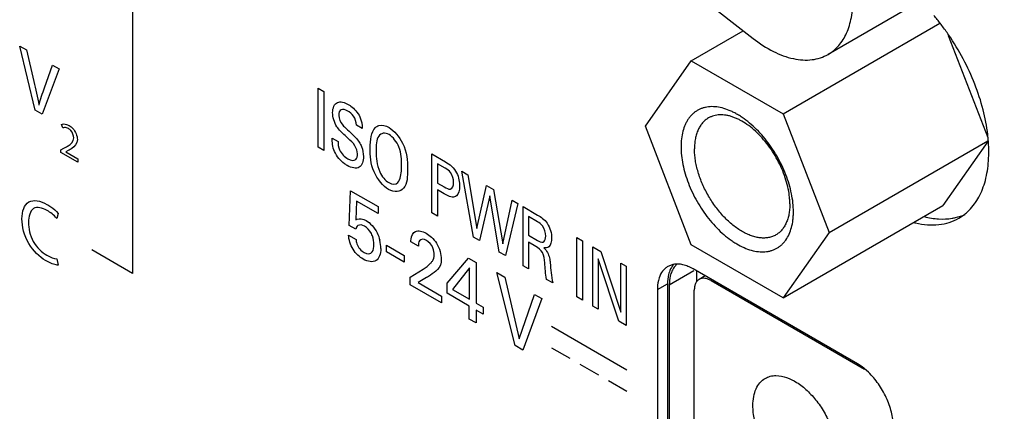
# Model space of a CAD drawing. Header units: inches. Extents: x 0 to 34, y 0 to 22.
# Tile 79 of 121: x 27.479 to 28.092, y 15.162 to 15.406. Entities that reach past the tile are written whole.
import ezdxf

# ---------------------------------------------------------------- set-up
doc = ezdxf.new("R2010")
doc.units = ezdxf.units.IN
doc.header["$LTSCALE"] = 1.87
doc.header["$MEASUREMENT"] = 0
doc.layers.get('0').update_dxf_attribs({"linetype": 'CONTINUOUS'})

msp = doc.modelspace()

# ---------------------------------------------------------------- linework, layer by layer
at = {"color": 7, "linetype": 'CONTINUOUS'}
for p, q in [((28.09219, 15.44791), (27.98242, 15.38453)), ((27.87684, 15.44046), (27.9357, 15.39449)), ((27.95445, 15.34753), (28.05205, 15.40388)), ((27.89719, 15.38059), (27.92957, 15.39928)), ((28.05726, 15.39624), (28.08189, 15.33278)), ((27.86857, 15.33986), (27.89719, 15.38059)), ((27.89719, 15.38059), (27.95445, 15.34753)), ((27.95445, 15.34753), (27.98308, 15.27374)), ((27.89719, 15.26608), (27.86857, 15.33986)), ((27.98308, 15.27374), (28.08189, 15.33079)), ((28.08189, 15.33026), (28.05389, 15.29043)), ((27.95445, 15.23302), (28.05389, 15.29043)), ((27.98308, 15.27374), (27.95445, 15.23302)), ((27.95445, 15.23302), (27.89719, 15.26608)), ((27.88525, 15.25363), (27.88259, 15.25254)), ((27.88349, 15.24119), (27.89887, 15.25007)), ((28.00065, 15.19191), (27.89834, 15.25098)), ((27.90046, 15.24976), (27.90046, 15.24297)), ((27.90585, 15.24665), (27.9021, 15.24448)), ((27.90948, 15.24375), (27.90791, 15.24452)), ((27.90948, 15.24375), (27.91018, 15.24415)), ((27.90948, 15.24375), (28.00505, 15.18857)), ((27.87607, 15.23812), (27.88243, 15.2418)), ((27.87607, 15.23812), (27.87607, 14.84516)), ((27.88243, 15.2418), (27.88243, 14.84883)), ((27.88349, 15.24119), (27.88349, 14.84822)), ((27.89904, 14.84476), (27.89904, 15.23772)), ((28.00354, 15.19003), (28.00065, 15.19191)), ((28.00753, 15.18668), (28.00354, 15.19003))]:
    msp.add_line(p, q, dxfattribs=at)
at = {"color": 40, "linetype": 'CONTINUOUS'}
for p, q in [((27.54899, 15.41774), (27.54899, 15.2482)), ((27.4788, 15.38973), (27.48295, 15.38733)), ((27.48851, 15.34974), (27.4788, 15.38973)), ((27.48295, 15.38733), (27.48759, 15.36772)), ((27.49426, 15.36381), (27.4993, 15.37789)), ((27.4993, 15.37789), (27.5034, 15.37552)), ((27.5034, 15.37552), (27.49276, 15.34729)), ((27.66472, 15.36351), (27.66826, 15.36146)), ((27.66472, 15.32669), (27.66472, 15.36351)), ((27.66826, 15.36146), (27.66826, 15.32464)), ((27.49276, 15.34729), (27.48851, 15.34974)), ((27.50558, 15.33874), (27.50486, 15.34099)), ((27.50798, 15.34094), (27.50959, 15.34022)), ((27.50912, 15.33832), (27.50798, 15.33881)), ((27.69225, 15.33843), (27.68857, 15.34056)), ((27.67342, 15.33242), (27.6771, 15.3303)), ((27.50444, 15.32516), (27.50622, 15.32612)), ((27.50444, 15.32355), (27.50444, 15.32516)), ((27.51512, 15.31739), (27.50444, 15.32355)), ((27.50622, 15.32612), (27.50798, 15.32708)), ((27.50894, 15.32461), (27.5076, 15.32395)), ((27.5076, 15.32389), (27.51512, 15.31955)), ((27.66826, 15.32464), (27.66472, 15.32669)), ((27.51512, 15.31955), (27.51512, 15.31739)), ((27.73547, 15.32266), (27.74403, 15.31771)), ((27.73547, 15.28584), (27.73547, 15.32266)), ((27.74396, 15.31363), (27.739, 15.31649)), ((27.739, 15.31649), (27.739, 15.30444)), ((27.75424, 15.31182), (27.75802, 15.30963)), ((27.7615, 15.27081), (27.75424, 15.31182)), ((27.739, 15.30444), (27.74322, 15.30201)), ((27.75802, 15.30963), (27.76355, 15.27615)), ((27.68412, 15.27803), (27.68491, 15.29971)), ((27.68491, 15.29971), (27.7021, 15.28978)), ((27.74315, 15.29777), (27.739, 15.30016)), ((27.739, 15.30016), (27.739, 15.2838)), ((27.76355, 15.27615), (27.76964, 15.30293)), ((27.76964, 15.30293), (27.77403, 15.30039)), ((27.77403, 15.30039), (27.7798, 15.26652)), ((27.68871, 15.29316), (27.68814, 15.28146)), ((27.7021, 15.28543), (27.68871, 15.29316)), ((27.77165, 15.29641), (27.76532, 15.26861)), ((27.77757, 15.26153), (27.77165, 15.29641)), ((27.7798, 15.26652), (27.7856, 15.29371)), ((27.7856, 15.29371), (27.78908, 15.29171)), ((27.7021, 15.28978), (27.7021, 15.28543)), ((27.78908, 15.29171), (27.78149, 15.25926)), ((27.79236, 15.28981), (27.80148, 15.28454)), ((27.79236, 15.25299), (27.79236, 15.28981)), ((27.50283, 15.28558), (27.5019, 15.28249)), ((27.739, 15.2838), (27.73547, 15.28584)), ((27.80138, 15.28031), (27.79579, 15.28355)), ((27.79579, 15.28355), (27.79579, 15.27198)), ((27.68814, 15.27571), (27.68412, 15.27803)), ((27.68372, 15.27203), (27.68832, 15.26938)), ((27.72716, 15.26516), (27.72253, 15.26783)), ((27.76532, 15.26861), (27.7615, 15.27081)), ((27.79579, 15.27198), (27.80138, 15.26874)), ((27.80032, 15.26502), (27.79586, 15.2676)), ((27.79586, 15.2676), (27.79586, 15.25097)), ((27.82583, 15.27048), (27.82938, 15.26844)), ((27.82583, 15.23366), (27.82583, 15.27048)), ((27.82938, 15.26844), (27.82938, 15.23162)), ((27.54899, 15.2482), (27.52367, 15.26282)), ((27.70728, 15.26579), (27.71836, 15.25939)), ((27.70728, 15.2617), (27.70728, 15.26579)), ((27.71836, 15.2553), (27.70728, 15.2617)), ((27.78149, 15.25926), (27.77757, 15.26153)), ((27.83591, 15.26466), (27.84083, 15.26182)), ((27.83591, 15.22785), (27.83591, 15.26466)), ((27.84083, 15.26182), (27.8534, 15.22412)), ((27.50199, 15.2573), (27.50278, 15.25332)), ((27.71836, 15.25939), (27.71836, 15.2553)), ((27.74511, 15.24222), (27.75835, 15.25778)), ((27.75835, 15.25778), (27.76313, 15.25503)), ((27.85213, 15.21848), (27.83913, 15.25725)), ((27.83913, 15.25725), (27.83913, 15.22599)), ((27.72208, 15.24595), (27.73008, 15.2509)), ((27.75902, 15.25176), (27.74846, 15.23824)), ((27.75902, 15.23215), (27.75902, 15.25176)), ((27.76313, 15.25503), (27.76313, 15.22978)), ((27.79586, 15.25097), (27.79236, 15.25299)), ((27.8534, 15.25456), (27.85666, 15.25268)), ((27.8534, 15.22412), (27.8534, 15.25456)), ((27.85666, 15.25268), (27.85666, 15.21586)), ((27.72208, 15.24106), (27.72208, 15.24595)), ((27.73233, 15.24558), (27.72699, 15.24248)), ((27.77609, 15.24868), (27.78099, 15.24584)), ((27.78744, 15.20333), (27.77609, 15.24868)), ((27.78099, 15.24584), (27.79005, 15.20747)), ((27.81087, 15.2423), (27.80708, 15.24449)), ((27.74152, 15.22984), (27.72208, 15.24106)), ((27.72699, 15.24248), (27.74152, 15.23409)), ((27.74511, 15.23583), (27.74511, 15.24222)), ((27.74846, 15.23824), (27.75902, 15.23215)), ((27.74152, 15.23409), (27.74152, 15.22984)), ((27.75889, 15.22787), (27.74511, 15.23583)), ((27.79005, 15.20747), (27.79958, 15.23511)), ((27.80404, 15.23253), (27.7923, 15.20052)), ((27.79958, 15.23511), (27.80404, 15.23253)), ((27.82938, 15.23162), (27.82583, 15.23366)), ((27.75889, 15.21981), (27.75889, 15.22787)), ((27.76313, 15.22978), (27.76759, 15.2272)), ((27.76759, 15.22285), (27.76313, 15.22542)), ((27.76313, 15.22542), (27.76313, 15.21736)), ((27.76759, 15.2272), (27.76759, 15.22285)), ((27.83913, 15.22599), (27.83591, 15.22785)), ((27.76313, 15.21736), (27.75889, 15.21981)), ((27.85666, 15.21586), (27.85213, 15.21848)), ((27.81008, 15.21528), (27.85705, 15.18816)), ((27.7923, 15.20052), (27.78744, 15.20333)), ((27.81008, 15.202), (27.82155, 15.19538)), ((27.82783, 15.19175), (27.83928, 15.18514)), ((27.84558, 15.1815), (27.85705, 15.17488))]:
    msp.add_line(p, q, dxfattribs=at)
at = {"color": 7, "linetype": 'CONTINUOUS'}
for centre, radius, start, end in [((27.93747, 15.31476), 0.14531, 37.712, 40.30834), ((27.93562, 15.31331), 0.14766, 37.15359, 37.71524), ((27.93246, 15.31097), 0.15159, 34.36894, 37.14057), ((27.98134, 15.32294), 0.10122, 5.52362, 6.62913), ((27.98413, 15.32321), 0.09842, 4.53206, 5.52314), ((27.98619, 15.32338), 0.09635, 3.97415, 4.53055), ((28.04827, 15.3094), 0.03103, 308.62697, 313.03927), ((28.04918, 15.33145), 0.05322, 255.60622, 256.57433), ((28.04884, 15.3087), 0.03013, 299.98811, 308.62295), ((27.88816, 15.24252), 0.01149, 100.19676, 104.65771), ((27.89503, 15.24585), 0.01052, 131.56378, 135.32324)]:
    msp.add_arc(centre, radius, start, end, dxfattribs=at)
at = {"color": 40, "linetype": 'CONTINUOUS'}
msp.add_arc((27.68069, 15.26363), 0.02305, 0.0301, 13.03097, dxfattribs=at)
at = {"color": 7, "linetype": 'CONTINUOUS'}
for points, knots in [([(27.98242, 15.38453), (27.98489, 15.38596), (27.98952, 15.38985), (27.99444, 15.3979), (27.99737, 15.40783), (27.99795, 15.41506), (27.99795, 15.41886)], [0, 0, 0, 0, 0.217776, 0.450941, 0.71022, 1, 1, 1, 1]), ([(28.08189, 15.33463), (28.08128, 15.33985), (28.07922, 15.35051), (28.07404, 15.36628), (28.06685, 15.38185), (28.06086, 15.39176), (28.05759, 15.39654)], [0, 0, 0, 0, 0.234862, 0.483656, 0.740793, 1, 1, 1, 1]), ([(27.9357, 15.39449), (27.93966, 15.3914), (27.94761, 15.38618), (27.96017, 15.38141), (27.97213, 15.38048), (27.97938, 15.38278), (27.98242, 15.38453)], [0, 0, 0, 0, 0.298621, 0.561734, 0.79146, 1, 1, 1, 1]), ([(27.9079, 15.35187), (27.90726, 15.35179), (27.906, 15.35159), (27.90418, 15.3511), (27.90244, 15.35041), (27.9008, 15.34955), (27.89926, 15.3485), (27.89784, 15.34728), (27.89653, 15.34589), (27.89535, 15.34434), (27.8943, 15.34263), (27.89305, 15.34011), (27.89184, 15.33658), (27.891, 15.33195), (27.89082, 15.32869), (27.89082, 15.32701)], [0, 0, 0, 0, 0.05798, 0.114719, 0.170628, 0.22615, 0.281747, 0.337875, 0.39497, 0.453432, 0.513612, 0.575797, 0.706955, 0.848276, 1, 1, 1, 1]), ([(27.96082, 15.28659), (27.96082, 15.28842), (27.9606, 15.29219), (27.95969, 15.29793), (27.95819, 15.30381), (27.95613, 15.30974), (27.95356, 15.31562), (27.95051, 15.32135), (27.94704, 15.32684), (27.94321, 15.33197), (27.93908, 15.33668), (27.93472, 15.34088), (27.9309, 15.34393), (27.9278, 15.34604), (27.92549, 15.34743), (27.92319, 15.34865), (27.92019, 15.35001), (27.91649, 15.35126), (27.91212, 15.35203), (27.90926, 15.35202), (27.9079, 15.35187)], [0, 0, 0, 0, 0.060001, 0.123494, 0.189923, 0.258669, 0.328991, 0.4001, 0.471176, 0.541403, 0.609992, 0.676216, 0.739441, 0.769774, 0.799182, 0.827626, 0.855087, 0.907012, 0.95515, 1, 1, 1, 1]), ([(27.90788, 15.34494), (27.90719, 15.34455), (27.90587, 15.34362), (27.90412, 15.3419), (27.90262, 15.33986), (27.90137, 15.33751), (27.90039, 15.3349), (27.89969, 15.33203), (27.89927, 15.32894), (27.89919, 15.32681), (27.89919, 15.32572)], [0, 0, 0, 0, 0.108013, 0.218062, 0.332006, 0.451357, 0.57726, 0.7105, 0.851474, 1, 1, 1, 1]), ([(27.95858, 15.29142), (27.95858, 15.29228), (27.95853, 15.29402), (27.9582, 15.2976), (27.95738, 15.30222), (27.9558, 15.30781), (27.95365, 15.31342), (27.95097, 15.31893), (27.94782, 15.32421), (27.94427, 15.32916), (27.94039, 15.33367), (27.93626, 15.33765), (27.93198, 15.34101), (27.92828, 15.34328), (27.92532, 15.3447), (27.92316, 15.34555), (27.92104, 15.34621), (27.91895, 15.34666), (27.91691, 15.3469), (27.91494, 15.34693), (27.91304, 15.34676), (27.91123, 15.34638), (27.90951, 15.34579), (27.90843, 15.34526), (27.90792, 15.34496)], [0, 0, 0, 0, 0.030642, 0.062373, 0.128697, 0.198249, 0.270194, 0.34354, 0.417244, 0.490245, 0.561517, 0.630106, 0.695194, 0.75615, 0.784968, 0.81264, 0.839174, 0.864606, 0.889002, 0.912458, 0.935108, 0.957116, 0.978674, 1, 1, 1, 1]), ([(28.06945, 15.28672), (28.07189, 15.289), (28.07625, 15.29461), (28.08049, 15.30492), (28.08263, 15.317), (28.08262, 15.32558), (28.08231, 15.33006)], [0, 0, 0, 0, 0.214924, 0.450084, 0.711326, 1, 1, 1, 1]), ([(27.89082, 15.32701), (27.89082, 15.32522), (27.89103, 15.32153), (27.89191, 15.31591), (27.89336, 15.31015), (27.89533, 15.30434), (27.89781, 15.29856), (27.90075, 15.29292), (27.9041, 15.28751), (27.9066, 15.28409), (27.9079, 15.28243)], [0, 0, 0, 0, 0.110824, 0.227993, 0.350522, 0.477322, 0.60709, 0.738426, 0.869881, 1, 1, 1, 1]), ([(27.90792, 15.29639), (27.90723, 15.29758), (27.90592, 15.29999), (27.90418, 15.3037), (27.90268, 15.30745), (27.90143, 15.31121), (27.90044, 15.31495), (27.89972, 15.31863), (27.89929, 15.32221), (27.89919, 15.32457), (27.89919, 15.32572)], [0, 0, 0, 0, 0.133423, 0.266004, 0.396901, 0.525297, 0.65043, 0.771657, 0.888388, 1, 1, 1, 1]), ([(27.94988, 15.2722), (27.9492, 15.2718), (27.94774, 15.27112), (27.94537, 15.27046), (27.94285, 15.27018), (27.94021, 15.27027), (27.93746, 15.27073), (27.93463, 15.27155), (27.93174, 15.27273), (27.92884, 15.27425), (27.92593, 15.2761), (27.92306, 15.27825), (27.92024, 15.2807), (27.9175, 15.28341), (27.91487, 15.28636), (27.91238, 15.28953), (27.91004, 15.29287), (27.9086, 15.2952), (27.90792, 15.29639)], [0, 0, 0, 0, 0.045061, 0.090969, 0.138498, 0.188282, 0.240803, 0.296363, 0.355123, 0.417095, 0.482185, 0.550189, 0.620835, 0.693775, 0.768614, 0.844912, 0.922204, 1, 1, 1, 1]), ([(27.9079, 15.28243), (27.9092, 15.28078), (27.9119, 15.27764), (27.91623, 15.27336), (27.92002, 15.27022), (27.92312, 15.26804), (27.92614, 15.26614), (27.9299, 15.26419), (27.93444, 15.26253), (27.93818, 15.26178), (27.94105, 15.26159), (27.94309, 15.26164), (27.94507, 15.2619), (27.94696, 15.26235), (27.94876, 15.26299), (27.95046, 15.26383), (27.95205, 15.26485), (27.95353, 15.26606), (27.95488, 15.26745), (27.95655, 15.26955), (27.95828, 15.27263), (27.95976, 15.27685), (27.96048, 15.28071), (27.96078, 15.284), (27.96082, 15.28572), (27.96082, 15.28659)], [0, 0, 0, 0, 0.082729, 0.16275, 0.239282, 0.276045, 0.311714, 0.379556, 0.442652, 0.501145, 0.528842, 0.555625, 0.581629, 0.607016, 0.631972, 0.656699, 0.681408, 0.706313, 0.731619, 0.757513, 0.811645, 0.86978, 0.932513, 0.965682, 1, 1, 1, 1]), ([(27.95858, 15.29142), (27.95858, 15.29033), (27.95849, 15.2882), (27.95807, 15.28511), (27.95737, 15.28224), (27.9564, 15.27963), (27.95515, 15.27728), (27.95365, 15.27524), (27.9519, 15.27352), (27.95057, 15.2726), (27.94988, 15.2722)], [0, 0, 0, 0, 0.148526, 0.2895, 0.42274, 0.548643, 0.667994, 0.781938, 0.891987, 1, 1, 1, 1]), ([(28.03682, 15.27968), (28.03928, 15.2791), (28.04412, 15.2783), (28.05127, 15.27836), (28.05794, 15.27973), (28.06202, 15.28152), (28.0639, 15.2826)], [0, 0, 0, 0, 0.27155, 0.525421, 0.766199, 1, 1, 1, 1]), ([(28.04232, 15.28357), (28.04525, 15.28282), (28.05103, 15.28184), (28.05691, 15.28208), (28.05967, 15.28253)], [0, 0, 0, 0, 0.519877, 1, 1, 1, 1]), ([(28.05967, 15.28253), (28.06037, 15.28265), (28.06313, 15.28319), (28.06582, 15.2841), (28.06773, 15.28497)], [0, 0, 0, 0, 0.254406, 1, 1, 1, 1]), ([(27.88259, 15.25254), (27.88197, 15.25218), (27.88079, 15.25133), (27.87872, 15.24908), (27.87766, 15.24695), (27.87716, 15.24544)], [0, 0, 0, 0, 0.235738, 0.477735, 1, 1, 1, 1]), ([(27.88352, 15.24912), (27.88334, 15.24857), (27.88267, 15.24618), (27.88243, 15.24369), (27.88243, 15.2418)], [0, 0, 0, 0, 0.234373, 1, 1, 1, 1]), ([(27.88608, 15.2538), (27.88581, 15.25347), (27.88473, 15.25205), (27.88396, 15.25041), (27.88352, 15.24912)], [0, 0, 0, 0, 0.238348, 1, 1, 1, 1]), ([(27.88755, 15.25324), (27.88687, 15.25257), (27.88567, 15.25096), (27.88486, 15.24913), (27.88453, 15.24816)], [0, 0, 0, 0, 0.480681, 1, 1, 1, 1]), ([(27.89834, 15.25098), (27.89731, 15.25158), (27.89524, 15.25261), (27.89208, 15.25366), (27.88903, 15.25411), (27.88705, 15.25399), (27.88612, 15.25382)], [0, 0, 0, 0, 0.280589, 0.540165, 0.778806, 1, 1, 1, 1]), ([(27.87716, 15.24544), (27.87698, 15.24489), (27.87631, 15.24251), (27.87607, 15.24002), (27.87607, 15.23812)], [0, 0, 0, 0, 0.234373, 1, 1, 1, 1]), ([(27.88453, 15.24816), (27.88436, 15.24763), (27.88372, 15.24536), (27.88349, 15.24299), (27.88349, 15.24119)], [0, 0, 0, 0, 0.234373, 1, 1, 1, 1]), ([(27.9021, 15.24448), (27.90161, 15.2442), (27.9007, 15.24343), (27.89973, 15.24185), (27.89915, 15.23989), (27.89904, 15.23847), (27.89904, 15.23772)], [0, 0, 0, 0, 0.217783, 0.45091, 0.710296, 1, 1, 1, 1]), ([(27.90791, 15.24452), (27.90692, 15.24492), (27.90493, 15.24542), (27.90289, 15.24494), (27.9021, 15.24448)], [0, 0, 0, 0, 0.537744, 1, 1, 1, 1]), ([(27.93558, 15.166), (27.93558, 15.16787), (27.93586, 15.17142), (27.9373, 15.17631), (27.93973, 15.18027), (27.94201, 15.18219), (27.94322, 15.18289)], [0, 0, 0, 0, 0.289791, 0.549058, 0.78223, 1, 1, 1, 1]), ([(27.94322, 15.18289), (27.94421, 15.18346), (27.9464, 15.18434), (27.94874, 15.18462), (27.94994, 15.18462)], [0, 0, 0, 0, 0.488284, 1, 1, 1, 1]), ([(27.94994, 15.18462), (27.95445, 15.18464), (27.96164, 15.18171), (27.96965, 15.17535), (27.97563, 15.16873), (27.98071, 15.16102), (27.98463, 15.15268), (27.98713, 15.14424), (27.98778, 15.13857), (27.98778, 15.13586)], [0, 0, 0, 0, 0.203737, 0.328207, 0.46335, 0.603949, 0.744043, 0.87772, 1, 1, 1, 1]), ([(28.02292, 15.15333), (28.02292, 15.15473), (28.02272, 15.15762), (28.0216, 15.16359), (28.01889, 15.17113), (28.01405, 15.17952), (28.00984, 15.18449), (28.00753, 15.18668)], [0, 0, 0, 0, 0.111354, 0.230409, 0.484109, 0.746295, 1, 1, 1, 1]), ([(27.94994, 15.13079), (27.94775, 15.13333), (27.94379, 15.1388), (27.93926, 15.14772), (27.93635, 15.15686), (27.93558, 15.16305), (27.93558, 15.166)], [0, 0, 0, 0, 0.259513, 0.521076, 0.771643, 1, 1, 1, 1])]:
    msp.add_open_spline(points, degree=3, knots=knots, dxfattribs=at)
at = {"color": 40, "linetype": 'CONTINUOUS'}
for points in [[(27.48759, 15.36772), (27.48876, 15.3628), (27.48991, 15.35787), (27.49077, 15.35303)], [(27.49086, 15.35298), (27.49177, 15.35679), (27.49301, 15.36032), (27.49426, 15.36381)], [(27.67643, 15.33947), (27.67469, 15.34216), (27.67377, 15.34562), (27.67377, 15.34824)], [(27.50486, 15.34099), (27.50573, 15.34134), (27.50684, 15.34131), (27.50798, 15.34094)], [(27.6907, 15.3456), (27.69181, 15.3432), (27.69215, 15.34066), (27.69225, 15.33843)], [(27.50798, 15.33881), (27.5071, 15.33906), (27.50626, 15.339), (27.50558, 15.33874)], [(27.69711, 15.32615), (27.69711, 15.3312), (27.69778, 15.33638), (27.7004, 15.33893)], [(27.67491, 15.32411), (27.67375, 15.32695), (27.67342, 15.32987), (27.67342, 15.33242)], [(27.70082, 15.3243), (27.70082, 15.32032), (27.70122, 15.31578), (27.70309, 15.31136)], [(27.74403, 15.31771), (27.74651, 15.31628), (27.74953, 15.31388), (27.75101, 15.31073)], [(27.70309, 15.31136), (27.70424, 15.30864), (27.70663, 15.30595), (27.70875, 15.30473)], [(27.75101, 15.31073), (27.75234, 15.308), (27.75288, 15.30499), (27.75288, 15.30251)], [(27.70875, 15.30473), (27.71088, 15.3035), (27.71323, 15.30348), (27.71442, 15.30482)], [(27.75288, 15.30251), (27.75288, 15.29999), (27.75223, 15.29766), (27.75087, 15.29648)], [(27.5019, 15.28249), (27.50006, 15.28458), (27.49794, 15.28621), (27.49589, 15.28739)], [(27.80148, 15.28454), (27.80351, 15.28337), (27.80578, 15.28179), (27.80736, 15.27941)], [(27.68955, 15.27801), (27.68885, 15.27756), (27.68843, 15.27666), (27.68814, 15.27571)], [(27.69366, 15.27757), (27.69218, 15.27842), (27.69057, 15.27866), (27.68955, 15.27801)], [(27.72535, 15.27437), (27.72709, 15.27518), (27.72964, 15.27458), (27.73198, 15.27323)], [(27.80736, 15.27941), (27.80922, 15.27666), (27.8102, 15.27301), (27.8102, 15.27028)], [(27.69944, 15.26622), (27.69944, 15.26783), (27.69922, 15.26971), (27.69855, 15.27153)], [(27.80138, 15.26874), (27.80253, 15.26808), (27.80382, 15.26737), (27.80474, 15.26762)], [(27.8102, 15.27028), (27.8102, 15.268), (27.80963, 15.26586), (27.80839, 15.2648)], [(27.80839, 15.2648), (27.80763, 15.26414), (27.80654, 15.26393), (27.80538, 15.26413)], [(27.49571, 15.2595), (27.49785, 15.25827), (27.50007, 15.25733), (27.50199, 15.2573)], [(27.73008, 15.2509), (27.73177, 15.25193), (27.73341, 15.25307), (27.7348, 15.25456)], [(27.80708, 15.24449), (27.80634, 15.24808), (27.8062, 15.25148), (27.80591, 15.2549)], [(27.80927, 15.2548), (27.80959, 15.25073), (27.80996, 15.24659), (27.81087, 15.2423)]]:
    msp.add_open_spline(points, degree=3, dxfattribs=at)
for points, knots in [([(27.67377, 15.34824), (27.67377, 15.35121), (27.67585, 15.35619), (27.68117, 15.35473), (27.68351, 15.35337)], [0, 0, 0, 0, 0.523237, 1, 1, 1, 1]), ([(27.68351, 15.35337), (27.68403, 15.35307), (27.68666, 15.35139), (27.68943, 15.34832), (27.6907, 15.3456)], [0, 0, 0, 0, 0.19516, 1, 1, 1, 1]), ([(27.68319, 15.34927), (27.68173, 15.35012), (27.67859, 15.35109), (27.67753, 15.34814), (27.67753, 15.34657)], [0, 0, 0, 0, 0.518648, 1, 1, 1, 1]), ([(27.68857, 15.34056), (27.6885, 15.34226), (27.68738, 15.34636), (27.68442, 15.34856), (27.68319, 15.34927)], [0, 0, 0, 0, 0.538995, 1, 1, 1, 1]), ([(27.67753, 15.34657), (27.67753, 15.34474), (27.67921, 15.34103), (27.68144, 15.3391), (27.68213, 15.33846)], [0, 0, 0, 0, 0.687185, 1, 1, 1, 1]), ([(27.51244, 15.33263), (27.51244, 15.33397), (27.51143, 15.33683), (27.50966, 15.33802), (27.50912, 15.33832)], [0, 0, 0, 0, 0.684465, 1, 1, 1, 1]), ([(27.50959, 15.34022), (27.51038, 15.33977), (27.51299, 15.33793), (27.51471, 15.33367), (27.51471, 15.33165)], [0, 0, 0, 0, 0.310008, 1, 1, 1, 1]), ([(27.68337, 15.33218), (27.68252, 15.33298), (27.68015, 15.3352), (27.67766, 15.33755), (27.67643, 15.33947)], [0, 0, 0, 0, 0.354348, 1, 1, 1, 1]), ([(27.68213, 15.33846), (27.68335, 15.33731), (27.68615, 15.33467), (27.68907, 15.33183), (27.69037, 15.32982)], [0, 0, 0, 0, 0.429307, 1, 1, 1, 1]), ([(27.7004, 15.33893), (27.701, 15.33952), (27.70326, 15.341), (27.70668, 15.34025), (27.70893, 15.33895)], [0, 0, 0, 0, 0.310643, 1, 1, 1, 1]), ([(27.70897, 15.33465), (27.70641, 15.33612), (27.70081, 15.33475), (27.70082, 15.32781), (27.70082, 15.3243)], [0, 0, 0, 0, 0.456815, 1, 1, 1, 1]), ([(27.70893, 15.33895), (27.71207, 15.33714), (27.71977, 15.32807), (27.72048, 15.31814), (27.72048, 15.31326)], [0, 0, 0, 0, 0.42574, 1, 1, 1, 1]), ([(27.50798, 15.32708), (27.50831, 15.32727), (27.51029, 15.32843), (27.51242, 15.32998), (27.51244, 15.33263)], [0, 0, 0, 0, 0.168934, 1, 1, 1, 1]), ([(27.51471, 15.33165), (27.51471, 15.3288), (27.51228, 15.3264), (27.50976, 15.32504), (27.50894, 15.32461)], [0, 0, 0, 0, 0.685792, 1, 1, 1, 1]), ([(27.6771, 15.3303), (27.67715, 15.3287), (27.67742, 15.32433), (27.68134, 15.32055), (27.68326, 15.31945)], [0, 0, 0, 0, 0.415494, 1, 1, 1, 1]), ([(27.68924, 15.32257), (27.68924, 15.32409), (27.68791, 15.32843), (27.68484, 15.33081), (27.68337, 15.33218)], [0, 0, 0, 0, 0.460929, 1, 1, 1, 1]), ([(27.69037, 15.32982), (27.69093, 15.32898), (27.69248, 15.32598), (27.69293, 15.32288), (27.69293, 15.32101)], [0, 0, 0, 0, 0.305899, 1, 1, 1, 1]), ([(27.71672, 15.31548), (27.71672, 15.31904), (27.7168, 15.32582), (27.71133, 15.33328), (27.70897, 15.33465)], [0, 0, 0, 0, 0.565912, 1, 1, 1, 1]), ([(27.68283, 15.31536), (27.68224, 15.3157), (27.67932, 15.31755), (27.67616, 15.32108), (27.67491, 15.32411)], [0, 0, 0, 0, 0.201074, 1, 1, 1, 1]), ([(27.70865, 15.30045), (27.70521, 15.30244), (27.6975, 15.31206), (27.69711, 15.32161), (27.69711, 15.32615)], [0, 0, 0, 0, 0.466535, 1, 1, 1, 1]), ([(27.69293, 15.32101), (27.69293, 15.3181), (27.69123, 15.31254), (27.68551, 15.31381), (27.68283, 15.31536)], [0, 0, 0, 0, 0.48466, 1, 1, 1, 1]), ([(27.68326, 15.31945), (27.68508, 15.3184), (27.68852, 15.31789), (27.68924, 15.32119), (27.68924, 15.32257)], [0, 0, 0, 0, 0.603836, 1, 1, 1, 1]), ([(27.72048, 15.31326), (27.72048, 15.30866), (27.72005, 15.29944), (27.71223, 15.29839), (27.70865, 15.30045)], [0, 0, 0, 0, 0.526676, 1, 1, 1, 1]), ([(27.71442, 15.30482), (27.71599, 15.30668), (27.7166, 15.31066), (27.71672, 15.31468), (27.71672, 15.31548)], [0, 0, 0, 0, 0.804078, 1, 1, 1, 1]), ([(27.74913, 15.30488), (27.74913, 15.30671), (27.74812, 15.31112), (27.74507, 15.31298), (27.74396, 15.31363)], [0, 0, 0, 0, 0.588068, 1, 1, 1, 1]), ([(27.74322, 15.30201), (27.74452, 15.30126), (27.74792, 15.29945), (27.74913, 15.30291), (27.74913, 15.30488)], [0, 0, 0, 0, 0.433066, 1, 1, 1, 1]), ([(27.48021, 15.28212), (27.48021, 15.28678), (27.48304, 15.29521), (27.49175, 15.29351), (27.49576, 15.29119)], [0, 0, 0, 0, 0.501383, 1, 1, 1, 1]), ([(27.75087, 15.29648), (27.75053, 15.29619), (27.74857, 15.29495), (27.74541, 15.29646), (27.74315, 15.29777)], [0, 0, 0, 0, 0.190987, 1, 1, 1, 1]), ([(27.49589, 15.28739), (27.49289, 15.28913), (27.48607, 15.29056), (27.48428, 15.28362), (27.48428, 15.27992)], [0, 0, 0, 0, 0.483857, 1, 1, 1, 1]), ([(27.49576, 15.29119), (27.4966, 15.2907), (27.499, 15.28917), (27.50144, 15.28722), (27.50283, 15.28558)], [0, 0, 0, 0, 0.350225, 1, 1, 1, 1]), ([(27.49492, 15.25623), (27.49119, 15.25839), (27.48277, 15.26621), (27.48021, 15.27751), (27.48021, 15.28212)], [0, 0, 0, 0, 0.483443, 1, 1, 1, 1]), ([(27.48428, 15.27992), (27.48428, 15.27637), (27.48599, 15.26759), (27.4927, 15.26124), (27.49571, 15.2595)], [0, 0, 0, 0, 0.504917, 1, 1, 1, 1]), ([(27.68814, 15.28146), (27.68842, 15.28164), (27.69009, 15.28266), (27.69261, 15.28231), (27.69459, 15.28117)], [0, 0, 0, 0, 0.174354, 1, 1, 1, 1]), ([(27.69459, 15.28117), (27.69712, 15.27971), (27.70108, 15.27532), (27.70278, 15.27038), (27.70314, 15.26883)], [0, 0, 0, 0, 0.680602, 1, 1, 1, 1]), ([(27.80648, 15.27141), (27.80648, 15.27331), (27.80541, 15.27771), (27.80243, 15.27971), (27.80138, 15.28031)], [0, 0, 0, 0, 0.611673, 1, 1, 1, 1]), ([(27.69855, 15.27153), (27.69836, 15.27203), (27.69726, 15.27451), (27.69519, 15.27669), (27.69366, 15.27757)], [0, 0, 0, 0, 0.202828, 1, 1, 1, 1]), ([(27.72253, 15.26783), (27.72254, 15.26838), (27.72264, 15.27127), (27.72381, 15.27363), (27.72535, 15.27437)], [0, 0, 0, 0, 0.186131, 1, 1, 1, 1]), ([(27.69282, 15.2571), (27.69059, 15.25839), (27.6857, 15.26269), (27.68381, 15.26935), (27.68372, 15.27203)], [0, 0, 0, 0, 0.493728, 1, 1, 1, 1]), ([(27.68832, 15.26938), (27.68833, 15.26854), (27.68882, 15.26534), (27.69166, 15.26218), (27.69339, 15.26118)], [0, 0, 0, 0, 0.292769, 1, 1, 1, 1]), ([(27.73215, 15.26878), (27.73051, 15.26973), (27.7274, 15.26972), (27.72716, 15.26644), (27.72716, 15.26516)], [0, 0, 0, 0, 0.596748, 1, 1, 1, 1]), ([(27.73198, 15.27323), (27.73425, 15.27192), (27.7396, 15.26731), (27.74143, 15.25994), (27.74143, 15.25692)], [0, 0, 0, 0, 0.464321, 1, 1, 1, 1]), ([(27.73706, 15.25987), (27.73706, 15.26115), (27.73662, 15.26467), (27.73367, 15.2679), (27.73215, 15.26878)], [0, 0, 0, 0, 0.420981, 1, 1, 1, 1]), ([(27.80474, 15.26762), (27.80492, 15.26766), (27.80606, 15.26818), (27.80648, 15.2699), (27.80648, 15.27141)], [0, 0, 0, 0, 0.139676, 1, 1, 1, 1]), ([(27.70373, 15.26364), (27.70373, 15.26038), (27.7018, 15.25443), (27.69568, 15.25545), (27.69282, 15.2571)], [0, 0, 0, 0, 0.496826, 1, 1, 1, 1]), ([(27.69339, 15.26118), (27.69533, 15.26006), (27.699, 15.26048), (27.69944, 15.26446), (27.69944, 15.26622)], [0, 0, 0, 0, 0.558335, 1, 1, 1, 1]), ([(27.80591, 15.2549), (27.80577, 15.25687), (27.80556, 15.26137), (27.80179, 15.26417), (27.80032, 15.26502)], [0, 0, 0, 0, 0.526174, 1, 1, 1, 1]), ([(27.80538, 15.26413), (27.80697, 15.26262), (27.80901, 15.25885), (27.8092, 15.25583), (27.80927, 15.2548)], [0, 0, 0, 0, 0.662462, 1, 1, 1, 1]), ([(27.50278, 15.25332), (27.50236, 15.25332), (27.49984, 15.2537), (27.49712, 15.25496), (27.49492, 15.25623)], [0, 0, 0, 0, 0.176479, 1, 1, 1, 1]), ([(27.7348, 15.25456), (27.73519, 15.25499), (27.73633, 15.25631), (27.73706, 15.25827), (27.73706, 15.25987)], [0, 0, 0, 0, 0.330193, 1, 1, 1, 1]), ([(27.74143, 15.25692), (27.74143, 15.25634), (27.74137, 15.25293), (27.73946, 15.25103), (27.73798, 15.24961)], [0, 0, 0, 0, 0.169045, 1, 1, 1, 1]), ([(27.73798, 15.24961), (27.7366, 15.24832), (27.73462, 15.24713), (27.73271, 15.24582), (27.73233, 15.24558)], [0, 0, 0, 0, 0.804077, 1, 1, 1, 1])]:
    msp.add_open_spline(points, degree=3, knots=knots, dxfattribs=at)
at = {"color": 7, "linetype": 'CONTINUOUS'}
msp.add_open_spline([(27.90792, 15.34496), (27.90791, 15.34496), (27.90789, 15.34495), (27.90788, 15.34494)], degree=3, dxfattribs=at)

doc.saveas('drawing.dxf')
